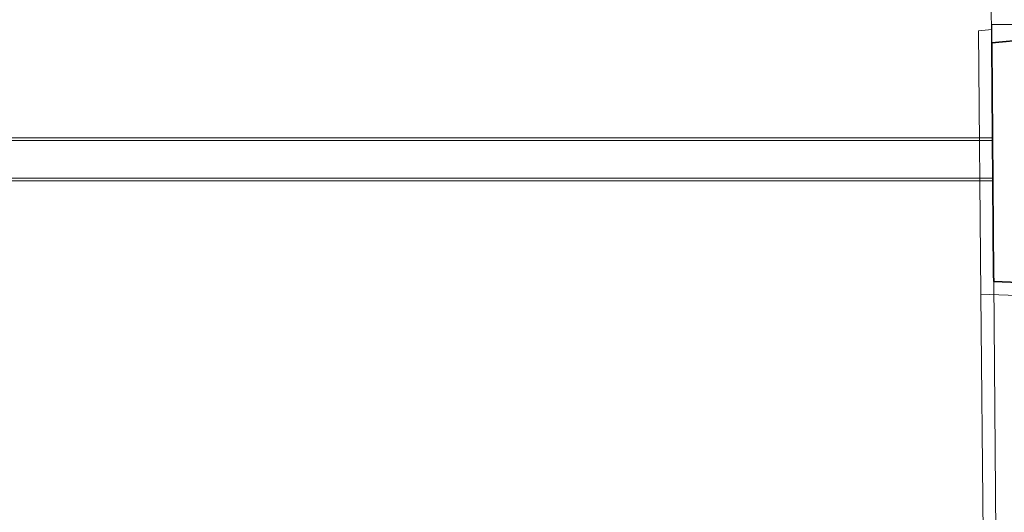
# Model space of a CAD drawing. Extents: x -132 to 668, y -61 to 533.
# Tile 83 of 256: x 315 to 390, y 220 to 258. Entities that reach past the tile are written whole.
import ezdxf
from ezdxf.lldxf.tags import DXFTag

# ---------------------------------------------------------------- set-up
doc = ezdxf.new("R2010")
doc.units = 0
doc.layers.get('0').update_dxf_attribs({"lineweight": 5})
for name, color, linetype, lineweight in [('5_EG-AUSBAU', 7, 'Continuous', 25), ('5_EG-BESTAND', 7, 'Continuous', 25), ('5_EG-NEU', 7, 'Continuous', 25)]:
    doc.layers.add(name, color=color, linetype=linetype, lineweight=lineweight)
tags = doc.linetypes.add('ALL_S14', pattern=[0.002, 0.001, -0.001]).pattern_tags.tags
tags[6:7] = [DXFTag(74, 4), DXFTag(75, 0), DXFTag(340, '0'), DXFTag(46, 1.0), DXFTag(50, 0.0), DXFTag(44, 0.0), DXFTag(45, 0.0)]
tags[4:5] = [DXFTag(74, 4), DXFTag(75, 0), DXFTag(340, '0'), DXFTag(46, 1.0), DXFTag(50, 0.0), DXFTag(44, 0.0), DXFTag(45, 0.0)]
tags = doc.linetypes.add('PUNKT2_S9', pattern=[0.0005, 0, -0.0005]).pattern_tags.tags
tags[6:7] = [DXFTag(74, 4), DXFTag(75, 0), DXFTag(340, '0'), DXFTag(46, 1.0), DXFTag(50, 0.0), DXFTag(44, 0.0), DXFTag(45, 0.0)]
tags[4:5] = [DXFTag(74, 4), DXFTag(75, 0), DXFTag(340, '0'), DXFTag(46, 1.0), DXFTag(50, 0.0), DXFTag(44, 0.0), DXFTag(45, 0.0)]

# ---------------------------------------------------------------- blocks, each defined once
blk = doc.blocks.new('Referenz-A07AMLO71N', base_point=(-89.161, -60.051))
at = {"layer": '5_EG-AUSBAU', "color": 0, "lineweight": 13}
for p, q in [((388.048, 257.308), (389.066, 257.404)), ((388.048, 257.308), (388.214, 237.165)), ((388.214, 237.165), (395.321, 236.911)), ((388.655, 191.208), (388.214, 237.165))]:
    blk.add_line(p, q, dxfattribs=at)
at = {"layer": '5_EG-BESTAND', "color": 0, "linetype": 'PUNKT2_S9', "lineweight": 13, "ltscale": 0.13}
for p, q in [((388.668, 304.233), (389.04, 256.399)), ((389.216, 238.13), (389.587, 190.296))]:
    blk.add_line(p, q, dxfattribs=at)
at = {"layer": '5_EG-BESTAND', "color": 0, "lineweight": 35}
for p, q in [((397.376, 257.179), (389.056, 256.399)), ((389.056, 256.399), (389.056, 256.274)), ((389.056, 256.274), (389.197, 238.674)), ((389.197, 238.674), (389.206, 238.13)), ((389.206, 238.13), (396.622, 237.865))]:
    blk.add_line(p, q, dxfattribs=at)
at = {"layer": '5_EG-BESTAND', "color": 0, "linetype": 'ALL_S14', "lineweight": 13, "ltscale": 0.13}
for p, q in [((389.126, 248.924), (248.608, 248.924)), ((389.138, 246.024), (248.62, 246.024))]:
    blk.add_line(p, q, dxfattribs=at)
at = {"layer": '5_EG-NEU', "color": 0, "lineweight": 13}
for p in [(389.066, 256.399), (394.634, 257.799)]:
    blk.add_line(p, (389.066, 257.799), dxfattribs=at)
at = {"layer": '5_EG-NEU', "color": 0, "linetype": 'ALL_S14', "lineweight": 13, "ltscale": 0.13}
for p, q in [((389.126, 249.124), (248.608, 249.124)), ((389.138, 245.824), (248.62, 245.824))]:
    blk.add_line(p, q, dxfattribs=at)

msp = doc.modelspace()

# ---------------------------------------------------------------- block references
at = {"color": 251, "lineweight": 25, "ltscale": 0.25, "true_color": 0x585858}
msp.add_blockref('Referenz-A07AMLO71N', (-89.161, -60.051), dxfattribs=at)

doc.saveas('drawing.dxf')
